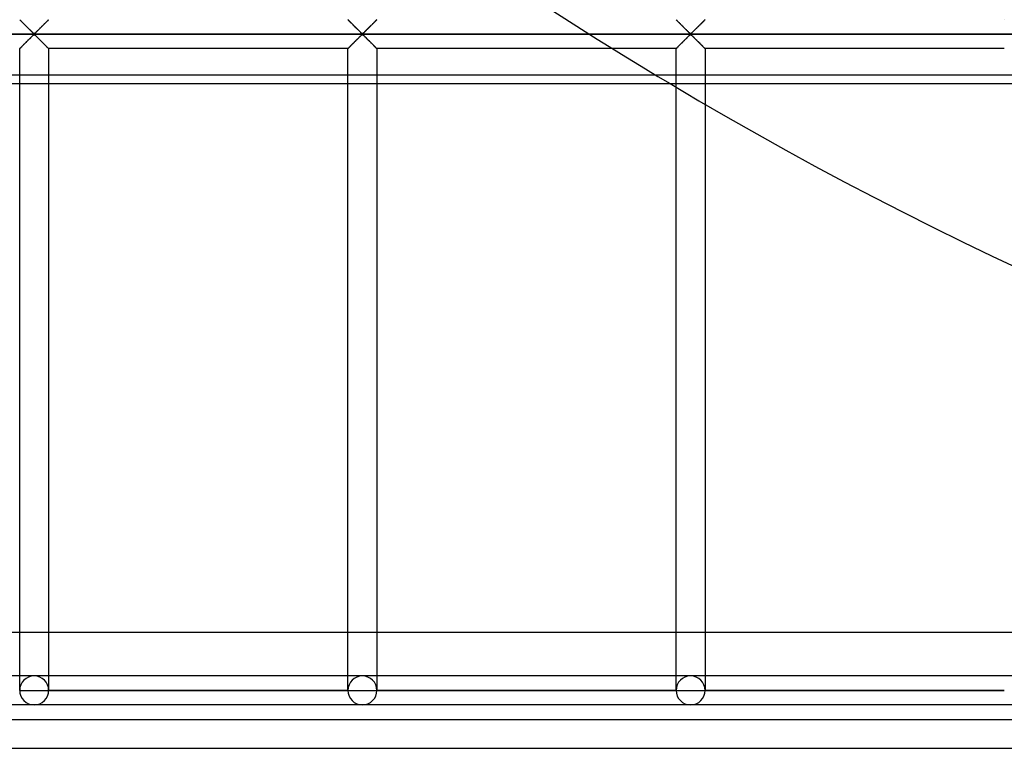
# Model space of a CAD drawing. Header units: millimetres. Extents: x -690 to 690, y -690 to 690.
# Tile 3 of 53: x -456 to -286, y -690 to -564. Entities that reach past the tile are written whole.
import ezdxf

# ---------------------------------------------------------------- set-up
doc = ezdxf.new("R2010")
doc.units = ezdxf.units.MM
doc.layers.add('MAIN-1', color=7, linetype='Continuous')
doc.layers.add('MAIN-2', color=7, linetype='Continuous')

msp = doc.modelspace()

# ---------------------------------------------------------------- linework, layer by layer
at = {"layer": 'MAIN-1'}
for p, q in [((667.5, -575.22), (-667.5, -575.22)), ((-342.5, -575.84), (-342.5, -575.22)), ((-337.5, -575.22), (-337.5, -578.79)), ((670, -670), (-670, -670)), ((-690, -690), (690, -690))]:
    msp.add_line(p, q, dxfattribs=at)
msp.add_arc((0, 0), 670, 239.15197, 300.84807, dxfattribs=at)
at = {"layer": 'MAIN-2'}
for p, q in [((-455.81, -564.18), (-455.83, -564.17)), ((-455.83, -564.17), (-455.83, -564.17)), ((-455.83, -564.17), (-455.83, -564.17)), ((-455.83, -564.17), (-455.8, -564.19)), ((-455.79, -564.21), (-455.81, -564.18)), ((-455.8, -564.19), (-455.77, -564.23)), ((-455.76, -564.24), (-455.79, -564.21)), ((-455.77, -564.23), (-455.72, -564.28)), ((-455.72, -564.28), (-455.76, -564.24)), ((-455.67, -564.32), (-455.72, -564.28)), ((-455.72, -564.28), (-455.66, -564.33)), ((-455.62, -564.38), (-455.67, -564.32)), ((-455.66, -564.33), (-455.59, -564.41)), ((-455.56, -564.44), (-455.62, -564.38)), ((-451.05, -564.38), (-451.11, -564.44)), ((-451.1, -564.43), (-451.05, -564.39)), ((-450.99, -564.32), (-451.05, -564.38)), ((-451.05, -564.39), (-451.01, -564.35)), ((-451.01, -564.35), (-450.98, -564.31)), ((-450.94, -564.28), (-450.99, -564.32)), ((-450.98, -564.31), (-450.94, -564.28)), ((-450.91, -564.24), (-450.94, -564.28)), ((-450.94, -564.28), (-450.92, -564.25)), ((-450.92, -564.25), (-450.89, -564.22)), ((-450.87, -564.21), (-450.91, -564.24)), ((-450.89, -564.22), (-450.87, -564.2)), ((-450.85, -564.18), (-450.87, -564.21)), ((-450.87, -564.2), (-450.85, -564.19)), ((-450.84, -564.17), (-450.85, -564.18)), ((-450.85, -564.19), (-450.84, -564.18)), ((-450.83, -564.17), (-450.84, -564.17)), ((-450.84, -564.18), (-450.84, -564.17)), ((-450.84, -564.17), (-450.83, -564.17)), ((-399.16, -564.17), (-399.17, -564.17)), ((-399.17, -564.17), (-399.16, -564.17)), ((-399.15, -564.18), (-399.16, -564.17)), ((-399.16, -564.17), (-399.14, -564.19)), ((-399.13, -564.21), (-399.15, -564.18)), ((-399.14, -564.19), (-399.1, -564.23)), ((-399.09, -564.24), (-399.13, -564.21)), ((-399.1, -564.23), (-399.06, -564.28)), ((-399.06, -564.28), (-399.09, -564.24)), ((-399.01, -564.32), (-399.06, -564.28)), ((-399.06, -564.28), (-399, -564.33)), ((-398.95, -564.38), (-399.01, -564.32)), ((-399, -564.33), (-398.93, -564.41)), ((-398.89, -564.44), (-398.95, -564.38)), ((-394.38, -564.38), (-394.44, -564.44)), ((-394.43, -564.43), (-394.39, -564.39)), ((-394.39, -564.39), (-394.35, -564.35)), ((-394.33, -564.32), (-394.38, -564.38)), ((-394.35, -564.35), (-394.31, -564.31)), ((-394.28, -564.28), (-394.33, -564.32)), ((-394.31, -564.31), (-394.28, -564.28)), ((-394.24, -564.24), (-394.28, -564.28)), ((-394.28, -564.28), (-394.25, -564.25)), ((-394.25, -564.25), (-394.22, -564.22)), ((-394.21, -564.21), (-394.24, -564.24)), ((-394.22, -564.22), (-394.2, -564.2)), ((-394.19, -564.18), (-394.21, -564.21)), ((-394.2, -564.2), (-394.19, -564.19)), ((-394.17, -564.17), (-394.19, -564.18)), ((-394.19, -564.19), (-394.18, -564.18)), ((-394.18, -564.18), (-394.17, -564.17)), ((-394.17, -564.17), (-394.17, -564.17)), ((-394.17, -564.17), (-394.17, -564.17)), ((-342.49, -564.17), (-342.5, -564.17)), ((-342.5, -564.17), (-342.49, -564.17)), ((-342.48, -564.18), (-342.49, -564.17)), ((-342.49, -564.17), (-342.47, -564.19)), ((-342.46, -564.21), (-342.48, -564.18)), ((-342.47, -564.19), (-342.44, -564.23)), ((-342.43, -564.24), (-342.46, -564.21)), ((-342.44, -564.23), (-342.39, -564.28)), ((-342.39, -564.28), (-342.43, -564.24)), ((-342.34, -564.32), (-342.39, -564.28)), ((-342.39, -564.28), (-342.33, -564.33)), ((-342.29, -564.38), (-342.34, -564.32)), ((-342.33, -564.33), (-342.26, -564.41)), ((-342.23, -564.44), (-342.29, -564.38)), ((-337.71, -564.38), (-337.77, -564.44)), ((-337.76, -564.43), (-337.72, -564.39)), ((-337.72, -564.39), (-337.68, -564.35)), ((-337.66, -564.32), (-337.71, -564.38)), ((-337.68, -564.35), (-337.64, -564.31)), ((-337.61, -564.28), (-337.66, -564.32)), ((-337.64, -564.31), (-337.61, -564.28)), ((-337.57, -564.24), (-337.61, -564.28)), ((-337.61, -564.28), (-337.58, -564.25)), ((-337.58, -564.25), (-337.56, -564.22)), ((-337.54, -564.21), (-337.57, -564.24)), ((-337.56, -564.22), (-337.54, -564.2)), ((-337.52, -564.18), (-337.54, -564.21)), ((-337.54, -564.2), (-337.52, -564.19)), ((-337.51, -564.17), (-337.52, -564.18)), ((-337.52, -564.19), (-337.51, -564.18)), ((-337.5, -564.17), (-337.51, -564.17)), ((-337.51, -564.18), (-337.5, -564.17)), ((-337.5, -564.17), (-337.5, -564.17)), ((-285.83, -564.17), (-285.83, -564.17)), ((-285.83, -564.17), (-285.83, -564.17)), ((-455.59, -564.41), (-455.51, -564.49)), ((-455.49, -564.51), (-455.56, -564.44)), ((-455.51, -564.49), (-455.42, -564.58)), ((-455.42, -564.58), (-455.49, -564.51)), ((-455.34, -564.66), (-455.42, -564.58)), ((-455.42, -564.58), (-455.33, -564.67)), ((-455.26, -564.74), (-455.34, -564.66)), ((-455.33, -564.67), (-455.23, -564.77)), ((-455.18, -564.82), (-455.26, -564.74)), ((-455.23, -564.77), (-455.12, -564.88)), ((-455.09, -564.91), (-455.18, -564.82)), ((-455.12, -564.88), (-455.01, -564.99)), ((-455, -565), (-455.09, -564.91)), ((-455.01, -564.99), (-454.9, -565.1)), ((-454.91, -565.09), (-455, -565)), ((-454.82, -565.18), (-454.91, -565.09)), ((-454.9, -565.1), (-454.78, -565.22)), ((-454.72, -565.28), (-454.82, -565.18)), ((-454.78, -565.22), (-454.66, -565.33)), ((-454.63, -565.37), (-454.72, -565.28)), ((-454.66, -565.33), (-454.54, -565.45)), ((-454.53, -565.47), (-454.63, -565.37)), ((-454.54, -565.45), (-454.42, -565.57)), ((-454.43, -565.56), (-454.53, -565.47)), ((-454.34, -565.66), (-454.43, -565.56)), ((-454.42, -565.57), (-454.3, -565.69)), ((-454.24, -565.76), (-454.34, -565.66)), ((-454.3, -565.69), (-454.19, -565.81)), ((-454.15, -565.85), (-454.24, -565.76)), ((-454.19, -565.81), (-454.07, -565.93)), ((-454.05, -565.94), (-454.15, -565.85)), ((-454.07, -565.93), (-453.96, -566.04)), ((-453.96, -566.03), (-454.05, -565.94)), ((-453.87, -566.12), (-453.96, -566.03)), ((-453.96, -566.04), (-453.84, -566.15)), ((-452.71, -566.03), (-452.8, -566.12)), ((-452.8, -566.13), (-452.74, -566.07)), ((-452.74, -566.07), (-452.67, -566)), ((-452.61, -565.94), (-452.71, -566.03)), ((-452.67, -566), (-452.61, -565.94)), ((-452.52, -565.85), (-452.61, -565.94)), ((-452.61, -565.94), (-452.54, -565.87)), ((-452.54, -565.87), (-452.47, -565.81)), ((-452.43, -565.76), (-452.52, -565.85)), ((-452.47, -565.81), (-452.41, -565.74)), ((-452.33, -565.66), (-452.43, -565.76)), ((-452.41, -565.74), (-452.34, -565.67)), ((-452.34, -565.67), (-452.27, -565.6)), ((-452.23, -565.56), (-452.33, -565.66)), ((-452.27, -565.6), (-452.2, -565.53)), ((-452.14, -565.47), (-452.23, -565.56)), ((-452.2, -565.53), (-452.13, -565.46)), ((-452.04, -565.37), (-452.14, -565.47)), ((-452.13, -565.46), (-452.06, -565.39)), ((-452.06, -565.39), (-451.99, -565.33)), ((-451.94, -565.28), (-452.04, -565.37)), ((-451.99, -565.33), (-451.93, -565.26)), ((-451.85, -565.18), (-451.94, -565.28)), ((-451.93, -565.26), (-451.86, -565.19)), ((-451.86, -565.19), (-451.79, -565.12)), ((-451.76, -565.09), (-451.85, -565.18)), ((-451.79, -565.12), (-451.73, -565.06)), ((-451.67, -565), (-451.76, -565.09)), ((-451.73, -565.06), (-451.66, -564.99)), ((-451.58, -564.91), (-451.67, -565)), ((-451.66, -564.99), (-451.6, -564.93)), ((-451.6, -564.93), (-451.54, -564.87)), ((-451.49, -564.82), (-451.58, -564.91)), ((-451.54, -564.87), (-451.48, -564.81)), ((-451.41, -564.74), (-451.49, -564.82)), ((-451.48, -564.81), (-451.42, -564.75)), ((-451.42, -564.75), (-451.36, -564.69)), ((-451.33, -564.66), (-451.41, -564.74)), ((-451.36, -564.69), (-451.3, -564.63)), ((-451.25, -564.58), (-451.33, -564.66)), ((-451.3, -564.63), (-451.25, -564.58)), ((-451.18, -564.51), (-451.25, -564.58)), ((-451.25, -564.58), (-451.19, -564.53)), ((-451.19, -564.53), (-451.14, -564.48)), ((-451.11, -564.44), (-451.18, -564.51)), ((-451.14, -564.48), (-451.1, -564.43)), ((-398.93, -564.41), (-398.85, -564.49)), ((-398.82, -564.51), (-398.89, -564.44)), ((-398.85, -564.49), (-398.76, -564.58)), ((-398.75, -564.58), (-398.82, -564.51)), ((-398.76, -564.58), (-398.66, -564.67)), ((-398.67, -564.66), (-398.75, -564.58)), ((-398.59, -564.74), (-398.67, -564.66)), ((-398.66, -564.67), (-398.56, -564.77)), ((-398.51, -564.82), (-398.59, -564.74)), ((-398.56, -564.77), (-398.45, -564.88)), ((-398.42, -564.91), (-398.51, -564.82)), ((-398.45, -564.88), (-398.34, -564.99)), ((-398.33, -565), (-398.42, -564.91)), ((-398.34, -564.99), (-398.23, -565.1)), ((-398.24, -565.09), (-398.33, -565)), ((-398.15, -565.18), (-398.24, -565.09)), ((-398.23, -565.1), (-398.12, -565.22)), ((-398.06, -565.28), (-398.15, -565.18)), ((-398.12, -565.22), (-398, -565.33)), ((-397.96, -565.37), (-398.06, -565.28)), ((-398, -565.33), (-397.88, -565.45)), ((-397.86, -565.47), (-397.96, -565.37)), ((-397.88, -565.45), (-397.76, -565.57)), ((-397.77, -565.56), (-397.86, -565.47)), ((-397.67, -565.66), (-397.77, -565.56)), ((-397.76, -565.57), (-397.64, -565.69)), ((-397.57, -565.76), (-397.67, -565.66)), ((-397.64, -565.69), (-397.52, -565.81)), ((-397.48, -565.85), (-397.57, -565.76)), ((-397.52, -565.81), (-397.4, -565.93)), ((-397.39, -565.94), (-397.48, -565.85)), ((-397.4, -565.93), (-397.29, -566.04)), ((-397.29, -566.03), (-397.39, -565.94)), ((-397.2, -566.12), (-397.29, -566.03)), ((-397.29, -566.04), (-397.18, -566.15)), ((-396.14, -566.13), (-396.07, -566.07)), ((-396.04, -566.03), (-396.13, -566.12)), ((-396.07, -566.07), (-396.01, -566)), ((-395.95, -565.94), (-396.04, -566.03)), ((-396.01, -566), (-395.94, -565.94)), ((-395.85, -565.85), (-395.95, -565.94)), ((-395.94, -565.94), (-395.88, -565.87)), ((-395.88, -565.87), (-395.81, -565.81)), ((-395.76, -565.76), (-395.85, -565.85)), ((-395.81, -565.81), (-395.74, -565.74)), ((-395.66, -565.66), (-395.76, -565.76)), ((-395.74, -565.74), (-395.67, -565.67)), ((-395.67, -565.67), (-395.6, -565.6)), ((-395.57, -565.56), (-395.66, -565.66)), ((-395.6, -565.6), (-395.53, -565.53)), ((-395.47, -565.47), (-395.57, -565.56)), ((-395.53, -565.53), (-395.47, -565.46)), ((-395.37, -565.37), (-395.47, -565.47)), ((-395.47, -565.46), (-395.4, -565.39)), ((-395.4, -565.39), (-395.33, -565.33)), ((-395.28, -565.28), (-395.37, -565.37)), ((-395.33, -565.33), (-395.26, -565.26)), ((-395.18, -565.18), (-395.28, -565.28)), ((-395.26, -565.26), (-395.19, -565.19)), ((-395.19, -565.19), (-395.13, -565.12)), ((-395.09, -565.09), (-395.18, -565.18)), ((-395.13, -565.12), (-395.06, -565.06)), ((-395, -565), (-395.09, -565.09)), ((-395.06, -565.06), (-395, -564.99)), ((-394.91, -564.91), (-395, -565)), ((-395, -564.99), (-394.93, -564.93)), ((-394.93, -564.93), (-394.87, -564.87)), ((-394.82, -564.82), (-394.91, -564.91)), ((-394.87, -564.87), (-394.81, -564.81)), ((-394.74, -564.74), (-394.82, -564.82)), ((-394.81, -564.81), (-394.75, -564.75)), ((-394.75, -564.75), (-394.69, -564.69)), ((-394.66, -564.66), (-394.74, -564.74)), ((-394.69, -564.69), (-394.64, -564.63)), ((-394.58, -564.58), (-394.66, -564.66)), ((-394.64, -564.63), (-394.58, -564.58)), ((-394.51, -564.51), (-394.58, -564.58)), ((-394.58, -564.58), (-394.53, -564.53)), ((-394.53, -564.53), (-394.48, -564.48)), ((-394.44, -564.44), (-394.51, -564.51)), ((-394.48, -564.48), (-394.43, -564.43)), ((-342.26, -564.41), (-342.18, -564.49)), ((-342.16, -564.51), (-342.23, -564.44)), ((-342.18, -564.49), (-342.09, -564.58)), ((-342.08, -564.58), (-342.16, -564.51)), ((-342.09, -564.58), (-341.99, -564.67)), ((-342.01, -564.66), (-342.08, -564.58)), ((-341.93, -564.74), (-342.01, -564.66)), ((-341.99, -564.67), (-341.89, -564.77)), ((-341.84, -564.82), (-341.93, -564.74)), ((-341.89, -564.77), (-341.79, -564.88)), ((-341.76, -564.91), (-341.84, -564.82)), ((-341.79, -564.88), (-341.68, -564.99)), ((-341.67, -565), (-341.76, -564.91)), ((-341.68, -564.99), (-341.57, -565.1)), ((-341.58, -565.09), (-341.67, -565)), ((-341.48, -565.18), (-341.58, -565.09)), ((-341.57, -565.1), (-341.45, -565.22)), ((-341.39, -565.28), (-341.48, -565.18)), ((-341.45, -565.22), (-341.33, -565.33)), ((-341.29, -565.37), (-341.39, -565.28)), ((-341.33, -565.33), (-341.21, -565.45)), ((-341.2, -565.47), (-341.29, -565.37)), ((-341.21, -565.45), (-341.09, -565.57)), ((-341.1, -565.56), (-341.2, -565.47)), ((-341, -565.66), (-341.1, -565.56)), ((-341.09, -565.57), (-340.97, -565.69)), ((-340.91, -565.76), (-341, -565.66)), ((-340.97, -565.69), (-340.85, -565.81)), ((-340.81, -565.85), (-340.91, -565.76)), ((-340.85, -565.81), (-340.74, -565.93)), ((-340.72, -565.94), (-340.81, -565.85)), ((-340.74, -565.93), (-340.62, -566.04)), ((-340.63, -566.03), (-340.72, -565.94)), ((-340.54, -566.12), (-340.63, -566.03)), ((-340.62, -566.04), (-340.51, -566.15)), ((-339.47, -566.13), (-339.41, -566.07)), ((-339.37, -566.03), (-339.46, -566.12)), ((-339.41, -566.07), (-339.34, -566)), ((-339.28, -565.94), (-339.37, -566.03)), ((-339.34, -566), (-339.27, -565.94)), ((-339.19, -565.85), (-339.28, -565.94)), ((-339.27, -565.94), (-339.21, -565.87)), ((-339.21, -565.87), (-339.14, -565.81)), ((-339.09, -565.76), (-339.19, -565.85)), ((-339.14, -565.81), (-339.07, -565.74)), ((-339, -565.66), (-339.09, -565.76)), ((-339.07, -565.74), (-339.01, -565.67)), ((-339.01, -565.67), (-338.94, -565.6)), ((-338.9, -565.56), (-339, -565.66)), ((-338.94, -565.6), (-338.87, -565.53)), ((-338.8, -565.47), (-338.9, -565.56)), ((-338.87, -565.53), (-338.8, -565.46)), ((-338.71, -565.37), (-338.8, -565.47)), ((-338.8, -565.46), (-338.73, -565.39)), ((-338.73, -565.39), (-338.66, -565.33)), ((-338.61, -565.28), (-338.71, -565.37)), ((-338.66, -565.33), (-338.59, -565.26)), ((-338.52, -565.18), (-338.61, -565.28)), ((-338.59, -565.26), (-338.53, -565.19)), ((-338.53, -565.19), (-338.46, -565.12)), ((-338.42, -565.09), (-338.52, -565.18)), ((-338.46, -565.12), (-338.39, -565.06)), ((-338.33, -565), (-338.42, -565.09)), ((-338.39, -565.06), (-338.33, -564.99)), ((-338.24, -564.91), (-338.33, -565)), ((-338.33, -564.99), (-338.27, -564.93)), ((-338.27, -564.93), (-338.2, -564.87)), ((-338.16, -564.82), (-338.24, -564.91)), ((-338.2, -564.87), (-338.14, -564.81)), ((-338.07, -564.74), (-338.16, -564.82)), ((-338.14, -564.81), (-338.08, -564.75)), ((-338.08, -564.75), (-338.03, -564.69)), ((-337.99, -564.66), (-338.07, -564.74)), ((-338.03, -564.69), (-337.97, -564.63)), ((-337.92, -564.58), (-337.99, -564.66)), ((-337.97, -564.63), (-337.91, -564.58)), ((-337.84, -564.51), (-337.92, -564.58)), ((-337.91, -564.58), (-337.86, -564.53)), ((-337.86, -564.53), (-337.81, -564.48)), ((-337.77, -564.44), (-337.84, -564.51)), ((-337.81, -564.48), (-337.76, -564.43)), ((-680, -566.67), (680, -566.67)), ((677.5, -566.67), (-677.5, -566.67)), ((-454.53, -567.87), (-454.43, -567.77)), ((-454.4, -567.73), (-454.47, -567.8)), ((-454.43, -567.77), (-454.34, -567.67)), ((-454.33, -567.66), (-454.4, -567.73)), ((-454.34, -567.67), (-454.24, -567.58)), ((-454.26, -567.6), (-454.33, -567.66)), ((-454.19, -567.53), (-454.26, -567.6)), ((-454.24, -567.58), (-454.15, -567.48)), ((-454.12, -567.46), (-454.19, -567.53)), ((-454.15, -567.48), (-454.05, -567.39)), ((-454.06, -567.4), (-454.12, -567.46)), ((-453.99, -567.33), (-454.06, -567.4)), ((-454.05, -567.39), (-453.96, -567.3)), ((-453.93, -567.26), (-453.99, -567.33)), ((-453.96, -567.3), (-453.87, -567.21)), ((-453.86, -567.2), (-453.93, -567.26)), ((-453.78, -566.21), (-453.87, -566.12)), ((-453.87, -567.21), (-453.78, -567.12)), ((-453.8, -567.14), (-453.86, -567.2)), ((-453.84, -566.15), (-453.74, -566.26)), ((-453.74, -567.08), (-453.8, -567.14)), ((-453.7, -566.29), (-453.78, -566.21)), ((-453.78, -567.12), (-453.7, -567.04)), ((-453.74, -566.26), (-453.64, -566.36)), ((-453.68, -567.02), (-453.74, -567.08)), ((-453.62, -566.37), (-453.7, -566.29)), ((-453.7, -567.04), (-453.62, -566.96)), ((-453.62, -566.97), (-453.68, -567.02)), ((-453.64, -566.36), (-453.54, -566.45)), ((-453.54, -566.45), (-453.62, -566.37)), ((-453.62, -566.96), (-453.54, -566.89)), ((-453.57, -566.91), (-453.62, -566.97)), ((-453.51, -566.86), (-453.57, -566.91)), ((-453.47, -566.52), (-453.54, -566.45)), ((-453.54, -566.45), (-453.45, -566.53)), ((-453.54, -566.89), (-453.47, -566.82)), ((-453.46, -566.81), (-453.51, -566.86)), ((-453.39, -566.58), (-453.47, -566.52)), ((-453.47, -566.82), (-453.39, -566.76)), ((-453.41, -566.77), (-453.46, -566.81)), ((-453.45, -566.53), (-453.33, -566.6)), ((-453.33, -566.74), (-453.41, -566.77)), ((-453.28, -566.58), (-453.39, -566.58)), ((-453.39, -566.76), (-453.28, -566.76)), ((-453.33, -566.6), (-453.26, -566.57)), ((-453.22, -566.8), (-453.33, -566.74)), ((-453.2, -566.52), (-453.28, -566.58)), ((-453.28, -566.76), (-453.2, -566.82)), ((-453.26, -566.57), (-453.21, -566.52)), ((-453.13, -566.89), (-453.22, -566.8)), ((-453.21, -566.52), (-453.15, -566.47)), ((-453.13, -566.45), (-453.2, -566.52)), ((-453.2, -566.82), (-453.13, -566.89)), ((-453.15, -566.47), (-453.1, -566.42)), ((-453.05, -566.37), (-453.13, -566.45)), ((-453.13, -566.89), (-453.05, -566.96)), ((-453.03, -566.98), (-453.13, -566.89)), ((-453.1, -566.42), (-453.04, -566.37)), ((-452.97, -566.29), (-453.05, -566.37)), ((-453.05, -566.96), (-452.97, -567.04)), ((-453.04, -566.37), (-452.99, -566.31)), ((-452.93, -567.08), (-453.03, -566.98)), ((-452.99, -566.31), (-452.93, -566.25)), ((-452.88, -566.21), (-452.97, -566.29)), ((-452.97, -567.04), (-452.88, -567.12)), ((-452.93, -566.25), (-452.87, -566.19)), ((-452.82, -567.18), (-452.93, -567.08)), ((-452.8, -566.12), (-452.88, -566.21)), ((-452.88, -567.12), (-452.8, -567.21)), ((-452.87, -566.19), (-452.8, -566.13)), ((-452.71, -567.29), (-452.82, -567.18)), ((-452.8, -567.21), (-452.71, -567.3)), ((-452.6, -567.41), (-452.71, -567.29)), ((-452.71, -567.3), (-452.61, -567.39)), ((-452.61, -567.39), (-452.52, -567.48)), ((-452.48, -567.52), (-452.6, -567.41)), ((-452.52, -567.48), (-452.43, -567.58)), ((-452.36, -567.64), (-452.48, -567.52)), ((-452.43, -567.58), (-452.33, -567.67)), ((-452.24, -567.76), (-452.36, -567.64)), ((-452.33, -567.67), (-452.23, -567.77)), ((-452.12, -567.88), (-452.24, -567.76)), ((-452.23, -567.77), (-452.14, -567.87)), ((-397.86, -567.87), (-397.77, -567.77)), ((-397.73, -567.73), (-397.8, -567.8)), ((-397.77, -567.77), (-397.67, -567.67)), ((-397.66, -567.66), (-397.73, -567.73)), ((-397.67, -567.67), (-397.57, -567.58)), ((-397.59, -567.6), (-397.66, -567.66)), ((-397.53, -567.53), (-397.59, -567.6)), ((-397.57, -567.58), (-397.48, -567.48)), ((-397.46, -567.46), (-397.53, -567.53)), ((-397.48, -567.48), (-397.39, -567.39)), ((-397.39, -567.4), (-397.46, -567.46)), ((-397.39, -567.39), (-397.29, -567.3)), ((-397.33, -567.33), (-397.39, -567.4)), ((-397.26, -567.26), (-397.33, -567.33)), ((-397.29, -567.3), (-397.2, -567.21)), ((-397.2, -567.2), (-397.26, -567.26)), ((-397.12, -566.21), (-397.2, -566.12)), ((-397.2, -567.21), (-397.12, -567.12)), ((-397.13, -567.14), (-397.2, -567.2)), ((-397.18, -566.15), (-397.07, -566.26)), ((-397.07, -567.08), (-397.13, -567.14)), ((-397.03, -566.29), (-397.12, -566.21)), ((-397.12, -567.12), (-397.03, -567.04)), ((-397.07, -566.26), (-396.97, -566.36)), ((-397.01, -567.02), (-397.07, -567.08)), ((-396.95, -566.37), (-397.03, -566.29)), ((-397.03, -567.04), (-396.95, -566.96)), ((-396.96, -566.97), (-397.01, -567.02)), ((-396.97, -566.36), (-396.87, -566.45)), ((-396.9, -566.91), (-396.96, -566.97)), ((-396.87, -566.45), (-396.95, -566.37)), ((-396.95, -566.96), (-396.87, -566.89)), ((-396.85, -566.86), (-396.9, -566.91)), ((-396.8, -566.52), (-396.87, -566.45)), ((-396.87, -566.45), (-396.78, -566.53)), ((-396.87, -566.89), (-396.8, -566.82)), ((-396.79, -566.81), (-396.85, -566.86)), ((-396.72, -566.58), (-396.8, -566.52)), ((-396.8, -566.82), (-396.72, -566.76)), ((-396.74, -566.77), (-396.79, -566.81)), ((-396.78, -566.53), (-396.67, -566.6)), ((-396.67, -566.74), (-396.74, -566.77)), ((-396.61, -566.58), (-396.72, -566.58)), ((-396.72, -566.76), (-396.61, -566.76)), ((-396.67, -566.6), (-396.59, -566.57)), ((-396.55, -566.8), (-396.67, -566.74)), ((-396.53, -566.52), (-396.61, -566.58)), ((-396.61, -566.76), (-396.53, -566.82)), ((-396.59, -566.57), (-396.54, -566.52)), ((-396.46, -566.89), (-396.55, -566.8)), ((-396.54, -566.52), (-396.49, -566.47)), ((-396.46, -566.45), (-396.53, -566.52)), ((-396.53, -566.82), (-396.46, -566.89)), ((-396.49, -566.47), (-396.43, -566.42)), ((-396.38, -566.37), (-396.46, -566.45)), ((-396.46, -566.89), (-396.38, -566.96)), ((-396.36, -566.98), (-396.46, -566.89)), ((-396.43, -566.42), (-396.38, -566.37)), ((-396.3, -566.29), (-396.38, -566.37)), ((-396.38, -566.37), (-396.32, -566.31)), ((-396.38, -566.96), (-396.3, -567.04)), ((-396.26, -567.08), (-396.36, -566.98)), ((-396.32, -566.31), (-396.26, -566.25)), ((-396.22, -566.21), (-396.3, -566.29)), ((-396.3, -567.04), (-396.22, -567.12)), ((-396.26, -566.25), (-396.2, -566.19)), ((-396.16, -567.18), (-396.26, -567.08)), ((-396.13, -566.12), (-396.22, -566.21)), ((-396.22, -567.12), (-396.13, -567.21)), ((-396.2, -566.19), (-396.14, -566.13)), ((-396.04, -567.29), (-396.16, -567.18)), ((-396.13, -567.21), (-396.04, -567.3)), ((-395.93, -567.41), (-396.04, -567.29)), ((-396.04, -567.3), (-395.95, -567.39)), ((-395.95, -567.39), (-395.85, -567.48)), ((-395.81, -567.52), (-395.93, -567.41)), ((-395.85, -567.48), (-395.76, -567.58)), ((-395.7, -567.64), (-395.81, -567.52)), ((-395.76, -567.58), (-395.66, -567.67)), ((-395.58, -567.76), (-395.7, -567.64)), ((-395.66, -567.67), (-395.57, -567.77)), ((-395.46, -567.88), (-395.58, -567.76)), ((-395.57, -567.77), (-395.47, -567.87)), ((-341.2, -567.87), (-341.1, -567.77)), ((-341.06, -567.73), (-341.13, -567.8)), ((-341.1, -567.77), (-341, -567.67)), ((-340.99, -567.66), (-341.06, -567.73)), ((-341, -567.67), (-340.91, -567.58)), ((-340.93, -567.6), (-340.99, -567.66)), ((-340.86, -567.53), (-340.93, -567.6)), ((-340.91, -567.58), (-340.81, -567.48)), ((-340.79, -567.46), (-340.86, -567.53)), ((-340.81, -567.48), (-340.72, -567.39)), ((-340.73, -567.4), (-340.79, -567.46)), ((-340.66, -567.33), (-340.73, -567.4)), ((-340.72, -567.39), (-340.63, -567.3)), ((-340.59, -567.26), (-340.66, -567.33)), ((-340.63, -567.3), (-340.54, -567.21)), ((-340.53, -567.2), (-340.59, -567.26)), ((-340.45, -566.21), (-340.54, -566.12)), ((-340.54, -567.21), (-340.45, -567.12)), ((-340.47, -567.14), (-340.53, -567.2)), ((-340.51, -566.15), (-340.4, -566.26)), ((-340.41, -567.08), (-340.47, -567.14)), ((-340.37, -566.29), (-340.45, -566.21)), ((-340.45, -567.12), (-340.37, -567.04)), ((-340.35, -567.02), (-340.41, -567.08)), ((-340.4, -566.26), (-340.3, -566.36)), ((-340.29, -566.37), (-340.37, -566.29)), ((-340.37, -567.04), (-340.29, -566.96)), ((-340.29, -566.97), (-340.35, -567.02)), ((-340.3, -566.36), (-340.21, -566.45)), ((-340.21, -566.45), (-340.29, -566.37)), ((-340.29, -566.96), (-340.21, -566.89)), ((-340.23, -566.91), (-340.29, -566.97)), ((-340.18, -566.86), (-340.23, -566.91)), ((-340.13, -566.52), (-340.21, -566.45)), ((-340.21, -566.45), (-340.11, -566.53)), ((-340.21, -566.89), (-340.13, -566.82)), ((-340.13, -566.81), (-340.18, -566.86)), ((-340.06, -566.58), (-340.13, -566.52)), ((-340.13, -566.82), (-340.06, -566.76)), ((-340.07, -566.77), (-340.13, -566.81)), ((-340.11, -566.53), (-340, -566.6)), ((-340, -566.74), (-340.07, -566.77)), ((-339.94, -566.58), (-340.06, -566.58)), ((-340.06, -566.76), (-339.94, -566.76)), ((-340, -566.6), (-339.93, -566.57)), ((-339.89, -566.8), (-340, -566.74)), ((-339.87, -566.52), (-339.94, -566.58)), ((-339.94, -566.76), (-339.87, -566.82)), ((-339.93, -566.57), (-339.87, -566.52)), ((-339.79, -566.89), (-339.89, -566.8)), ((-339.79, -566.45), (-339.87, -566.52)), ((-339.87, -566.52), (-339.82, -566.47)), ((-339.87, -566.82), (-339.79, -566.89)), ((-339.82, -566.47), (-339.77, -566.42)), ((-339.71, -566.37), (-339.79, -566.45)), ((-339.79, -566.89), (-339.71, -566.96)), ((-339.7, -566.98), (-339.79, -566.89)), ((-339.77, -566.42), (-339.71, -566.37)), ((-339.63, -566.29), (-339.71, -566.37)), ((-339.71, -566.37), (-339.65, -566.31)), ((-339.71, -566.96), (-339.63, -567.04)), ((-339.6, -567.08), (-339.7, -566.98)), ((-339.65, -566.31), (-339.59, -566.25)), ((-339.55, -566.21), (-339.63, -566.29)), ((-339.63, -567.04), (-339.55, -567.12)), ((-339.49, -567.18), (-339.6, -567.08)), ((-339.59, -566.25), (-339.53, -566.19)), ((-339.46, -566.12), (-339.55, -566.21)), ((-339.55, -567.12), (-339.46, -567.21)), ((-339.53, -566.19), (-339.47, -566.13)), ((-339.38, -567.29), (-339.49, -567.18)), ((-339.46, -567.21), (-339.37, -567.3)), ((-339.26, -567.41), (-339.38, -567.29)), ((-339.37, -567.3), (-339.28, -567.39)), ((-339.28, -567.39), (-339.19, -567.48)), ((-339.15, -567.52), (-339.26, -567.41)), ((-339.19, -567.48), (-339.09, -567.58)), ((-339.03, -567.64), (-339.15, -567.52)), ((-339.09, -567.58), (-339, -567.67)), ((-338.91, -567.76), (-339.03, -567.64)), ((-339, -567.67), (-338.9, -567.77)), ((-338.79, -567.88), (-338.91, -567.76)), ((-338.9, -567.77), (-338.8, -567.87)), ((-455.83, -569.16), (-455.81, -569.15)), ((-455.83, -569.17), (-455.83, -569.16)), ((-455.82, -569.16), (-455.83, -569.16)), ((-455.83, -569.16), (-455.83, -569.17)), ((-455.83, -680), (-455.83, -569.17)), ((-455.81, -569.15), (-455.82, -569.16)), ((-455.81, -569.15), (-455.79, -569.13)), ((-455.8, -569.13), (-455.81, -569.15)), ((-455.78, -569.11), (-455.8, -569.13)), ((-455.79, -569.13), (-455.76, -569.1)), ((-455.75, -569.09), (-455.78, -569.11)), ((-455.76, -569.1), (-455.72, -569.06)), ((-455.72, -569.06), (-455.75, -569.09)), ((-455.72, -569.06), (-455.67, -569.01)), ((-455.69, -569.02), (-455.72, -569.06)), ((-455.65, -568.99), (-455.69, -569.02)), ((-455.67, -569.01), (-455.62, -568.95)), ((-455.61, -568.95), (-455.65, -568.99)), ((-455.62, -568.95), (-455.56, -568.89)), ((-455.57, -568.9), (-455.61, -568.95)), ((-455.52, -568.86), (-455.57, -568.9)), ((-455.56, -568.89), (-455.49, -568.83)), ((-455.47, -568.81), (-455.52, -568.86)), ((-455.49, -568.83), (-455.42, -568.75)), ((-455.42, -568.75), (-455.47, -568.81)), ((-455.42, -568.75), (-455.34, -568.68)), ((-455.36, -568.7), (-455.42, -568.75)), ((-455.31, -568.64), (-455.36, -568.7)), ((-455.34, -568.68), (-455.26, -568.59)), ((-455.25, -568.58), (-455.31, -568.64)), ((-455.26, -568.59), (-455.18, -568.51)), ((-455.19, -568.52), (-455.25, -568.58)), ((-455.13, -568.46), (-455.19, -568.52)), ((-455.18, -568.51), (-455.09, -568.42)), ((-455.07, -568.4), (-455.13, -568.46)), ((-455.09, -568.42), (-455, -568.34)), ((-455, -568.34), (-455.07, -568.4)), ((-455, -568.34), (-454.91, -568.25)), ((-454.94, -568.27), (-455, -568.34)), ((-454.87, -568.21), (-454.94, -568.27)), ((-454.91, -568.25), (-454.82, -568.15)), ((-454.81, -568.14), (-454.87, -568.21)), ((-454.82, -568.15), (-454.72, -568.06)), ((-454.74, -568.08), (-454.81, -568.14)), ((-454.67, -568.01), (-454.74, -568.08)), ((-454.72, -568.06), (-454.63, -567.96)), ((-454.6, -567.94), (-454.67, -568.01)), ((-454.63, -567.96), (-454.53, -567.87)), ((-454.53, -567.87), (-454.6, -567.94)), ((-454.47, -567.8), (-454.53, -567.87)), ((-452.14, -567.87), (-452.04, -567.96)), ((-452, -568), (-452.12, -567.88)), ((-452.04, -567.96), (-451.94, -568.06)), ((-451.88, -568.12), (-452, -568)), ((-451.94, -568.06), (-451.85, -568.15)), ((-451.77, -568.23), (-451.88, -568.12)), ((-451.85, -568.15), (-451.76, -568.25)), ((-451.66, -568.35), (-451.77, -568.23)), ((-451.76, -568.25), (-451.67, -568.34)), ((-451.67, -568.34), (-451.58, -568.42)), ((-451.55, -568.45), (-451.66, -568.35)), ((-451.58, -568.42), (-451.49, -568.51)), ((-451.44, -568.56), (-451.55, -568.45)), ((-451.49, -568.51), (-451.41, -568.59)), ((-451.34, -568.66), (-451.44, -568.56)), ((-451.41, -568.59), (-451.33, -568.68)), ((-451.24, -568.76), (-451.34, -568.66)), ((-451.33, -568.68), (-451.25, -568.75)), ((-451.25, -568.75), (-451.18, -568.83)), ((-451.15, -568.85), (-451.24, -568.76)), ((-451.18, -568.83), (-451.11, -568.89)), ((-451.07, -568.93), (-451.15, -568.85)), ((-451.11, -568.89), (-451.05, -568.95)), ((-451, -569), (-451.07, -568.93)), ((-451.05, -568.95), (-450.99, -569.01)), ((-450.94, -569.06), (-451, -569)), ((-450.99, -569.01), (-450.94, -569.06)), ((-450.94, -569.06), (-450.91, -569.1)), ((-450.9, -569.11), (-450.94, -569.06)), ((-450.91, -569.1), (-450.87, -569.13)), ((-450.86, -569.14), (-450.9, -569.11)), ((-450.87, -569.13), (-450.85, -569.15)), ((-450.84, -569.16), (-450.86, -569.14)), ((-450.85, -569.15), (-450.84, -569.16)), ((-450.84, -569.16), (-450.83, -569.17)), ((-450.83, -569.17), (-450.84, -569.16)), ((-450.83, -569.17), (-450.83, -680)), ((-399.17, -569.17), (-450.83, -569.17)), ((-399.17, -569.17), (-399.16, -569.16)), ((-399.16, -569.16), (-399.17, -569.17)), ((-399.17, -680), (-399.17, -569.17)), ((-399.16, -569.16), (-399.15, -569.15)), ((-399.15, -569.15), (-399.16, -569.16)), ((-399.16, -569.16), (-399.16, -569.16)), ((-399.15, -569.15), (-399.13, -569.13)), ((-399.13, -569.13), (-399.15, -569.15)), ((-399.13, -569.13), (-399.09, -569.1)), ((-399.11, -569.11), (-399.13, -569.13)), ((-399.08, -569.09), (-399.11, -569.11)), ((-399.09, -569.1), (-399.06, -569.06)), ((-399.06, -569.06), (-399.08, -569.09)), ((-399.06, -569.06), (-399.01, -569.01)), ((-399.02, -569.02), (-399.06, -569.06)), ((-398.99, -568.99), (-399.02, -569.02)), ((-399.01, -569.01), (-398.95, -568.95)), ((-398.95, -568.95), (-398.99, -568.99)), ((-398.95, -568.95), (-398.89, -568.89)), ((-398.9, -568.9), (-398.95, -568.95)), ((-398.86, -568.86), (-398.9, -568.9)), ((-398.89, -568.89), (-398.82, -568.83)), ((-398.81, -568.81), (-398.86, -568.86)), ((-398.82, -568.83), (-398.75, -568.75)), ((-398.75, -568.75), (-398.81, -568.81)), ((-398.75, -568.75), (-398.67, -568.68)), ((-398.7, -568.7), (-398.75, -568.75)), ((-398.64, -568.64), (-398.7, -568.7)), ((-398.67, -568.68), (-398.59, -568.59)), ((-398.58, -568.58), (-398.64, -568.64)), ((-398.59, -568.59), (-398.51, -568.51)), ((-398.52, -568.52), (-398.58, -568.58)), ((-398.46, -568.46), (-398.52, -568.52)), ((-398.51, -568.51), (-398.42, -568.42)), ((-398.4, -568.4), (-398.46, -568.46)), ((-398.42, -568.42), (-398.33, -568.34)), ((-398.34, -568.34), (-398.4, -568.4)), ((-398.27, -568.27), (-398.34, -568.34)), ((-398.33, -568.34), (-398.24, -568.25)), ((-398.21, -568.21), (-398.27, -568.27)), ((-398.24, -568.25), (-398.15, -568.15)), ((-398.14, -568.14), (-398.21, -568.21)), ((-398.15, -568.15), (-398.06, -568.06)), ((-398.07, -568.08), (-398.14, -568.14)), ((-398.01, -568.01), (-398.07, -568.08)), ((-398.06, -568.06), (-397.96, -567.96)), ((-397.94, -567.94), (-398.01, -568.01)), ((-397.96, -567.96), (-397.86, -567.87)), ((-397.87, -567.87), (-397.94, -567.94)), ((-397.8, -567.8), (-397.87, -567.87)), ((-395.47, -567.87), (-395.37, -567.96)), ((-395.34, -568), (-395.46, -567.88)), ((-395.37, -567.96), (-395.28, -568.06)), ((-395.22, -568.12), (-395.34, -568)), ((-395.28, -568.06), (-395.18, -568.15)), ((-395.1, -568.23), (-395.22, -568.12)), ((-395.18, -568.15), (-395.09, -568.25)), ((-394.99, -568.35), (-395.1, -568.23)), ((-395.09, -568.25), (-395, -568.34)), ((-395, -568.34), (-394.91, -568.42)), ((-394.88, -568.45), (-394.99, -568.35)), ((-394.91, -568.42), (-394.82, -568.51)), ((-394.77, -568.56), (-394.88, -568.45)), ((-394.82, -568.51), (-394.74, -568.59)), ((-394.67, -568.66), (-394.77, -568.56)), ((-394.74, -568.59), (-394.66, -568.68)), ((-394.58, -568.76), (-394.67, -568.66)), ((-394.66, -568.68), (-394.58, -568.75)), ((-394.58, -568.75), (-394.51, -568.83)), ((-394.49, -568.85), (-394.58, -568.76)), ((-394.51, -568.83), (-394.44, -568.89)), ((-394.41, -568.93), (-394.49, -568.85)), ((-394.44, -568.89), (-394.38, -568.95)), ((-394.34, -569), (-394.41, -568.93)), ((-394.38, -568.95), (-394.33, -569.01)), ((-394.28, -569.06), (-394.34, -569)), ((-394.33, -569.01), (-394.28, -569.06)), ((-394.28, -569.06), (-394.24, -569.1)), ((-394.23, -569.11), (-394.28, -569.06)), ((-394.24, -569.1), (-394.21, -569.13)), ((-394.2, -569.14), (-394.23, -569.11)), ((-394.21, -569.13), (-394.19, -569.15)), ((-394.17, -569.16), (-394.2, -569.14)), ((-394.19, -569.15), (-394.17, -569.16)), ((-394.17, -569.16), (-394.17, -569.17)), ((-394.17, -569.17), (-394.17, -569.16)), ((-394.17, -569.17), (-394.17, -680)), ((-342.5, -569.17), (-394.17, -569.17)), ((-342.5, -569.17), (-342.49, -569.16)), ((-342.49, -569.16), (-342.5, -569.16)), ((-342.5, -569.16), (-342.5, -569.17)), ((-342.5, -575.22), (-342.5, -569.17)), ((-342.49, -569.16), (-342.48, -569.15)), ((-342.48, -569.15), (-342.49, -569.16)), ((-342.48, -569.15), (-342.46, -569.13)), ((-342.46, -569.13), (-342.48, -569.15)), ((-342.46, -569.13), (-342.43, -569.1)), ((-342.44, -569.11), (-342.46, -569.13)), ((-342.42, -569.09), (-342.44, -569.11)), ((-342.43, -569.1), (-342.39, -569.06)), ((-342.39, -569.06), (-342.42, -569.09)), ((-342.39, -569.06), (-342.34, -569.01)), ((-342.36, -569.02), (-342.39, -569.06)), ((-342.32, -568.99), (-342.36, -569.02)), ((-342.34, -569.01), (-342.29, -568.95)), ((-342.28, -568.95), (-342.32, -568.99)), ((-342.29, -568.95), (-342.23, -568.89)), ((-342.24, -568.9), (-342.28, -568.95)), ((-342.19, -568.86), (-342.24, -568.9)), ((-342.23, -568.89), (-342.16, -568.83)), ((-342.14, -568.81), (-342.19, -568.86)), ((-342.16, -568.83), (-342.08, -568.75)), ((-342.09, -568.75), (-342.14, -568.81)), ((-342.03, -568.7), (-342.09, -568.75)), ((-342.08, -568.75), (-342.01, -568.68)), ((-341.97, -568.64), (-342.03, -568.7)), ((-342.01, -568.68), (-341.93, -568.59)), ((-341.92, -568.58), (-341.97, -568.64)), ((-341.93, -568.59), (-341.84, -568.51)), ((-341.86, -568.52), (-341.92, -568.58)), ((-341.8, -568.46), (-341.86, -568.52)), ((-341.84, -568.51), (-341.76, -568.42)), ((-341.73, -568.4), (-341.8, -568.46)), ((-341.76, -568.42), (-341.67, -568.34)), ((-341.67, -568.34), (-341.73, -568.4)), ((-341.67, -568.34), (-341.58, -568.25)), ((-341.61, -568.27), (-341.67, -568.34)), ((-341.54, -568.21), (-341.61, -568.27)), ((-341.58, -568.25), (-341.48, -568.15)), ((-341.47, -568.14), (-341.54, -568.21)), ((-341.48, -568.15), (-341.39, -568.06)), ((-341.41, -568.08), (-341.47, -568.14)), ((-341.34, -568.01), (-341.41, -568.08)), ((-341.39, -568.06), (-341.29, -567.96)), ((-341.27, -567.94), (-341.34, -568.01)), ((-341.29, -567.96), (-341.2, -567.87)), ((-341.2, -567.87), (-341.27, -567.94)), ((-341.13, -567.8), (-341.2, -567.87)), ((-338.8, -567.87), (-338.71, -567.96)), ((-338.67, -568), (-338.79, -567.88)), ((-338.71, -567.96), (-338.61, -568.06)), ((-338.55, -568.12), (-338.67, -568)), ((-338.61, -568.06), (-338.52, -568.15)), ((-338.43, -568.23), (-338.55, -568.12)), ((-338.52, -568.15), (-338.42, -568.25)), ((-338.32, -568.35), (-338.43, -568.23)), ((-338.42, -568.25), (-338.33, -568.34)), ((-338.33, -568.34), (-338.24, -568.42)), ((-338.21, -568.45), (-338.32, -568.35)), ((-338.24, -568.42), (-338.16, -568.51)), ((-338.11, -568.56), (-338.21, -568.45)), ((-338.16, -568.51), (-338.07, -568.59)), ((-338.01, -568.66), (-338.11, -568.56)), ((-338.07, -568.59), (-337.99, -568.68)), ((-337.91, -568.76), (-338.01, -568.66)), ((-337.99, -568.68), (-337.92, -568.75)), ((-337.92, -568.75), (-337.84, -568.83)), ((-337.82, -568.85), (-337.91, -568.76)), ((-337.84, -568.83), (-337.77, -568.89)), ((-337.74, -568.93), (-337.82, -568.85)), ((-337.77, -568.89), (-337.71, -568.95)), ((-337.67, -569), (-337.74, -568.93)), ((-337.71, -568.95), (-337.66, -569.01)), ((-337.61, -569.06), (-337.67, -569)), ((-337.66, -569.01), (-337.61, -569.06)), ((-337.61, -569.06), (-337.57, -569.1)), ((-337.56, -569.11), (-337.61, -569.06)), ((-337.57, -569.1), (-337.54, -569.13)), ((-337.53, -569.14), (-337.56, -569.11)), ((-337.54, -569.13), (-337.52, -569.15)), ((-337.51, -569.16), (-337.53, -569.14)), ((-337.52, -569.15), (-337.51, -569.16)), ((-337.51, -569.16), (-337.5, -569.17)), ((-337.5, -569.17), (-337.51, -569.16)), ((-337.5, -569.17), (-337.5, -575.22)), ((-285.83, -569.17), (-337.5, -569.17)), ((-285.83, -569.17), (-285.83, -569.16)), ((-285.83, -569.16), (-285.83, -569.17)), ((-667.5, -573.67), (667.5, -573.67)), ((-342.5, -680), (-342.5, -575.84)), ((-337.5, -578.79), (-337.5, -680)), ((-453.33, -677.5), (-510, -677.5)), ((-453.33, -677.5), (-510, -677.5)), ((-396.67, -677.5), (-453.33, -677.5)), ((-396.67, -677.5), (-453.33, -677.5)), ((-340, -677.5), (-396.67, -677.5)), ((-340, -677.5), (-396.67, -677.5)), ((-283.33, -677.5), (-340, -677.5)), ((-283.33, -677.5), (-340, -677.5)), ((-455.83, -680), (-453.33, -680)), ((-453.33, -680), (-450.83, -680)), ((-450.83, -680), (-450.83, -680)), ((-450.83, -680), (-450.83, -680)), ((-450.83, -680), (-399.17, -680)), ((-399.17, -680), (-450.83, -680)), ((-450.83, -680), (-450.83, -680)), ((-450.83, -680), (-399.17, -680)), ((-399.17, -680), (-450.83, -680)), ((-399.17, -680), (-399.17, -680)), ((-399.17, -680), (-399.17, -680)), ((-399.17, -680), (-399.17, -680)), ((-399.17, -680), (-396.67, -680)), ((-396.67, -680), (-394.17, -680)), ((-394.17, -680), (-394.17, -680)), ((-394.17, -680), (-394.17, -680)), ((-394.17, -680), (-342.5, -680)), ((-342.5, -680), (-394.17, -680)), ((-394.17, -680), (-394.17, -680)), ((-394.17, -680), (-342.5, -680)), ((-342.5, -680), (-394.17, -680)), ((-342.5, -680), (-342.5, -680)), ((-342.5, -680), (-342.5, -680)), ((-342.5, -680), (-342.5, -680)), ((-342.5, -680), (-340, -680)), ((-340, -680), (-337.5, -680)), ((-337.5, -680), (-337.5, -680)), ((-337.5, -680), (-337.5, -680)), ((-337.5, -680), (-285.83, -680)), ((-285.83, -680), (-337.5, -680)), ((-337.5, -680), (-337.5, -680)), ((-337.5, -680), (-285.83, -680)), ((-285.83, -680), (-337.5, -680)), ((-285.83, -680), (-285.83, -680)), ((-285.83, -680), (-285.83, -680)), ((-285.83, -680), (-285.83, -680)), ((-453.33, -682.5), (-510, -682.5)), ((-453.33, -682.5), (-510, -682.5)), ((-396.67, -682.5), (-453.33, -682.5)), ((-396.67, -682.5), (-453.33, -682.5)), ((-340, -682.5), (-396.67, -682.5)), ((-340, -682.5), (-396.67, -682.5)), ((-283.33, -682.5), (-340, -682.5)), ((-283.33, -682.5), (-340, -682.5)), ((-685, -685), (685, -685))]:
    msp.add_line(p, q, dxfattribs=at)
for centre, radius, start, end in [((0, 0), 670, 225.71645, 239.15197), ((-453.33, -680), 2.5, 0, 180), ((-396.67, -680), 2.5, 0, 180), ((-340, -680), 2.5, 0, 180), ((-453.33, -680), 2.5, 180, 0), ((-396.67, -680), 2.5, 180, 0), ((-340, -680), 2.5, 180, 0)]:
    msp.add_arc(centre, radius, start, end, dxfattribs=at)
for centre, major_axis, start_param, end_param in [((-453.33, -680), (-2.5, 0), -1.570796, 0), ((-453.33, -680), (2.5, 0), 0, 1.570796), ((-396.67, -680), (-2.5, 0), -1.570796, 0), ((-396.67, -680), (2.5, 0), 0, 1.570796), ((-340, -680), (-2.5, 0), -1.570796, 0), ((-340, -680), (2.5, 0), 0, 1.570796), ((-453.33, -680), (-2.5, 0), 0, 1.570796), ((-453.33, -680), (2.5, 0), -1.570796, 0), ((-396.67, -680), (-2.5, 0), 0, 1.570796), ((-396.67, -680), (2.5, 0), -1.570796, 0), ((-340, -680), (-2.5, 0), 0, 1.570796), ((-340, -680), (2.5, 0), -1.570796, 0)]:
    msp.add_ellipse(centre, major_axis=major_axis, ratio=1, start_param=start_param, end_param=end_param, dxfattribs=at)

doc.saveas('drawing.dxf')
